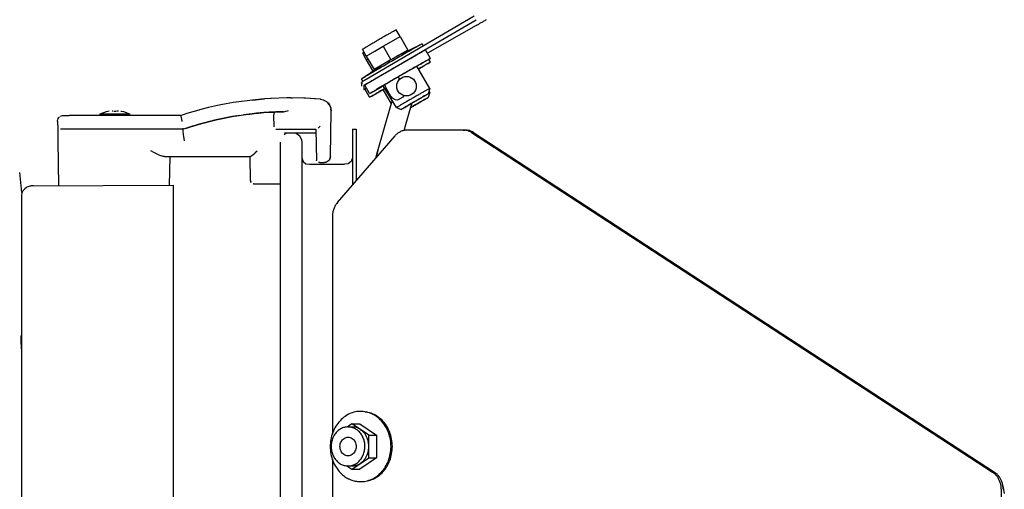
# Model space of a CAD drawing. Header units: millimetres. Extents: x -244 to 510, y -260 to 538.
# Tile 16 of 18: x 236 to 489, y 112 to 232. Entities that reach past the tile are written whole.
import ezdxf

# ---------------------------------------------------------------- set-up
doc = ezdxf.new("R2010")
doc.units = ezdxf.units.MM

msp = doc.modelspace()

# ---------------------------------------------------------------- linework, layer by layer
at = {"color": 7, "linetype": 'Continuous'}
for p, q in [((352.7, 232.9), (324.57, 216.46)), ((325.07, 215.6), (353.2, 232.03)), ((353.2, 230.54), (340.73, 223.44)), ((331.53, 226.48), (333.69, 227.73)), ((333.69, 227.73), (332.69, 229.45)), ((333.69, 227.73), (335.69, 224.26)), ((327.2, 223.98), (329.36, 225.24)), ((329.36, 225.24), (331.53, 226.48)), ((329.36, 225.24), (331.36, 221.77)), ((334.06, 223.31), (339.33, 225.84)), ((339.33, 225.84), (339.62, 225.26)), ((325.03, 222.73), (324.03, 224.45)), ((324.14, 223.56), (324.44, 223.74)), ((325.03, 221.77), (324.14, 223.56)), ((325.03, 222.73), (327.2, 223.98)), ((325.03, 222.73), (327.03, 219.26)), ((325.03, 222.73), (327.03, 219.26)), ((335.69, 224.26), (331.36, 221.77)), ((334.22, 223.38), (335.69, 224.26)), ((341.49, 222.12), (340.24, 224.29)), ((323.81, 216.88), (328.61, 220.16)), ((325.03, 221.77), (325.43, 222)), ((325.03, 221.77), (326.71, 218.86)), ((325.03, 221.77), (326.71, 218.86)), ((331.36, 221.77), (327.03, 219.26)), ((327.03, 219.26), (328.45, 220.05)), ((341.3, 214.45), (338.03, 220.12)), ((338.47, 220.41), (338.1, 220.16)), ((341.49, 221.16), (341.08, 221.87)), ((333.18, 217.28), (333.31, 217.2)), ((333.31, 217.2), (333.76, 216.87)), ((323.76, 215.89), (323.89, 215.97)), ((323.76, 215.89), (323.89, 215.97)), ((323.89, 215.68), (323.76, 215.89)), ((324.2, 216.18), (323.81, 216.88)), ((323.89, 214.99), (323.95, 216.1)), ((324.39, 215.2), (324.39, 214.12)), ((325.9, 213.12), (324.65, 215.29)), ((324.7, 214.36), (325.06, 214.58)), ((329.35, 215.11), (329.03, 214.9)), ((332.77, 209.52), (329.36, 215.12)), ((329.85, 215.19), (329.81, 215.32)), ((330.03, 214.69), (329.85, 215.19)), ((330.35, 214.08), (330.03, 214.69)), ((325.9, 212.16), (324.7, 214.36)), ((328.86, 213.9), (329.88, 214.47)), ((329.34, 214.16), (329.03, 213.95)), ((331.47, 210.52), (329.36, 214.17)), ((330.9, 213.12), (330.35, 214.08)), ((331.12, 212.77), (330.9, 213.12)), ((331.28, 212.54), (331.12, 212.77)), ((331.44, 212.33), (331.28, 212.54)), ((331.79, 211.96), (331.44, 212.33)), ((334.44, 212.22), (333.04, 211.41)), ((334.69, 212.63), (334.44, 212.22)), ((341.3, 213.49), (340.93, 212.13)), ((341.3, 214.45), (340.94, 213.08)), ((341.3, 213.49), (341.13, 213.79)), ((286.11, 209.86), (284.62, 209.52)), ((286.11, 209.86), (284.62, 209.52)), ((286.91, 210.04), (286.11, 209.86)), ((286.91, 210.04), (286.11, 209.86)), ((287.77, 210.22), (286.91, 210.04)), ((287.77, 210.22), (286.91, 210.04)), ((289.14, 210.48), (287.77, 210.22)), ((289.14, 210.48), (287.77, 210.22)), ((290.98, 210.8), (289.14, 210.48)), ((290.98, 210.8), (289.14, 210.48)), ((291.71, 210.92), (290.98, 210.8)), ((291.71, 210.92), (290.98, 210.8)), ((295.84, 211.47), (291.71, 210.92)), ((295.84, 211.47), (291.71, 210.92)), ((295.84, 211.47), (298.17, 211.69)), ((295.84, 211.47), (298.17, 211.69)), ((296.64, 211.55), (295.84, 211.47)), ((296.64, 211.55), (295.84, 211.47)), ((298.17, 211.69), (296.64, 211.55)), ((298.17, 211.69), (296.64, 211.55)), ((298.94, 211.75), (298.17, 211.69)), ((298.17, 211.69), (298.94, 211.75)), ((298.94, 211.75), (298.17, 211.69)), ((298.17, 211.69), (298.94, 211.75)), ((300.48, 211.85), (298.94, 211.75)), ((300.48, 211.85), (298.94, 211.75)), ((300.69, 211.87), (300.48, 211.85)), ((300.69, 211.87), (300.48, 211.85)), ((304.69, 211.99), (300.69, 211.87)), ((304.69, 211.99), (300.69, 211.87)), ((305.6, 212), (304.69, 211.99)), ((305.6, 212), (304.69, 211.99)), ((309.03, 211.93), (305.6, 212)), ((305.6, 212), (306.09, 212)), ((309.03, 211.93), (305.6, 212)), ((305.6, 212), (306.09, 212)), ((309.42, 211.92), (309.03, 211.93)), ((309.42, 211.92), (309.03, 211.93)), ((313.3, 211.67), (309.42, 211.92)), ((310.63, 211.86), (309.42, 211.92)), ((313.3, 211.67), (309.42, 211.92)), ((310.63, 211.86), (309.42, 211.92)), ((311.78, 211.79), (310.63, 211.86)), ((311.78, 211.79), (310.63, 211.86)), ((313.3, 211.67), (311.78, 211.79)), ((313.3, 211.67), (311.78, 211.79)), ((313.3, 211.67), (313.65, 211.62)), ((313.45, 211.6), (313.3, 211.67)), ((313.3, 211.67), (313.65, 211.62)), ((313.45, 211.6), (313.3, 211.67)), ((313.65, 211.62), (314.1, 211.49)), ((313.65, 211.62), (314.1, 211.49)), ((314.1, 211.49), (314.35, 211.38)), ((314.1, 211.49), (314.35, 211.38)), ((314.1, 211.49), (314.35, 211.38)), ((314.1, 211.49), (314.35, 211.38)), ((314.35, 211.38), (314.82, 211.09)), ((314.35, 211.38), (314.82, 211.09)), ((314.35, 211.38), (314.82, 211.09)), ((314.35, 211.38), (314.82, 211.09)), ((314.82, 211.09), (315.09, 210.87)), ((315.09, 210.87), (314.82, 211.09)), ((314.82, 211.09), (315.09, 210.87)), ((315.09, 210.87), (314.82, 211.09)), ((315.09, 210.87), (315.24, 210.72)), ((315.58, 210.27), (315.09, 210.87)), ((315.09, 210.87), (315.24, 210.72)), ((315.58, 210.27), (315.09, 210.87)), ((315.24, 210.72), (315.58, 210.27)), ((315.35, 210.57), (315.24, 210.72)), ((315.24, 210.72), (315.58, 210.27)), ((315.35, 210.57), (315.24, 210.72)), ((315.58, 210.27), (315.84, 209.76)), ((315.93, 209.49), (315.58, 210.27)), ((315.58, 210.27), (315.84, 209.76)), ((315.93, 209.49), (315.58, 210.27)), ((315.84, 209.76), (315.93, 209.49)), ((315.84, 209.76), (315.93, 209.49)), ((327.94, 198.22), (331.35, 210.1)), ((327.94, 198.21), (331.35, 210.09)), ((331.35, 210.1), (331.65, 211.16)), ((331.35, 210.09), (331.65, 211.16)), ((332.01, 211.78), (331.79, 211.96)), ((332.17, 211.67), (332.01, 211.78)), ((332.56, 211.48), (332.17, 211.67)), ((333.04, 211.41), (332.56, 211.48)), ((332.77, 209.52), (334.01, 209.08)), ((336.7, 210.62), (336.15, 208.71)), ((336.38, 209.51), (336.85, 209.78)), ((336.55, 209.58), (336.38, 209.51)), ((246.23, 206.96), (246.42, 207.15)), ((246.23, 206.96), (246.42, 207.15)), ((246.63, 207.3), (246.87, 207.41)), ((246.63, 207.3), (246.87, 207.41)), ((246.87, 207.41), (247.12, 207.48)), ((246.87, 207.41), (247.12, 207.48)), ((247.12, 207.48), (247.38, 207.5)), ((247.12, 207.48), (247.38, 207.5)), ((247.38, 207.5), (248.86, 207.5)), ((247.38, 207.5), (248.86, 207.5)), ((277.5, 207.5), (248.86, 207.5)), ((277.5, 207.5), (248.86, 207.5)), ((256.85, 207.91), (258.41, 208.55)), ((256.85, 207.91), (258.41, 208.55)), ((256.85, 207.91), (258.63, 207.91)), ((256.85, 207.5), (256.85, 207.91)), ((256.85, 207.91), (258.63, 207.91)), ((256.85, 207.5), (256.85, 207.91)), ((258.41, 208.55), (259.13, 208.72)), ((258.41, 208.55), (259.13, 208.72)), ((258.63, 207.91), (264.35, 207.91)), ((258.63, 207.91), (264.35, 207.91)), ((259.87, 208.72), (260.02, 208.71)), ((259.87, 208.72), (260.02, 208.71)), ((260.31, 208.61), (260.45, 208.61)), ((260.31, 208.61), (260.45, 208.61)), ((260.45, 208.61), (260.6, 208.61)), ((260.45, 208.61), (260.6, 208.61)), ((260.6, 208.61), (260.89, 208.61)), ((260.6, 208.61), (260.89, 208.61)), ((261.1, 208.71), (261.29, 208.72)), ((261.1, 208.71), (261.29, 208.72)), ((261.29, 208.72), (261.55, 208.71)), ((261.29, 208.72), (261.55, 208.71)), ((262.15, 208.61), (262.31, 208.61)), ((262.15, 208.61), (262.77, 208.55)), ((262.15, 208.61), (262.31, 208.61)), ((262.15, 208.61), (262.77, 208.55)), ((262.77, 208.55), (264.35, 207.91)), ((262.77, 208.55), (264.35, 207.91)), ((264.35, 207.91), (264.35, 207.5)), ((264.35, 207.91), (264.35, 207.5)), ((278.09, 207.69), (277.5, 207.5)), ((278.09, 207.69), (277.5, 207.5)), ((278.09, 207.69), (277.5, 207.5)), ((278.09, 207.69), (277.5, 207.5)), ((277.5, 207.5), (277.53, 207.3)), ((277.5, 207.5), (277.53, 207.3)), ((277.53, 207.3), (277.65, 206.54)), ((277.53, 207.3), (277.65, 206.54)), ((279.06, 208), (278.09, 207.69)), ((279.06, 208), (278.09, 207.69)), ((282.08, 208.87), (279.06, 208)), ((282.08, 208.87), (279.06, 208)), ((282.29, 208.93), (282.08, 208.87)), ((282.29, 208.93), (282.08, 208.87)), ((284.62, 209.52), (282.29, 208.93)), ((284.62, 209.52), (282.29, 208.93)), ((288.61, 206.81), (290.2, 207.12)), ((290.2, 207.12), (288.61, 206.81)), ((288.61, 206.81), (290.2, 207.12)), ((290.2, 207.12), (288.61, 206.81)), ((292.6, 207.51), (290.01, 207.08)), ((292.6, 207.51), (290.01, 207.08)), ((291.87, 207.4), (290.2, 207.12)), ((291.87, 207.4), (290.2, 207.12)), ((290.2, 207.12), (291.2, 207.29)), ((290.2, 207.12), (291.2, 207.29)), ((291.2, 207.29), (291.87, 207.4)), ((291.2, 207.29), (291.87, 207.4)), ((291.87, 207.4), (293.53, 207.65)), ((291.87, 207.4), (293.53, 207.65)), ((295.77, 207.94), (293.53, 207.65)), ((295.77, 207.94), (293.53, 207.65)), ((293.53, 207.65), (295, 207.85)), ((293.53, 207.65), (295, 207.85)), ((295, 207.85), (295.2, 207.87)), ((295, 207.85), (295.2, 207.87)), ((295.2, 207.87), (295.77, 207.94)), ((295.2, 207.87), (295.77, 207.94)), ((295.77, 207.94), (296.86, 208.06)), ((296.86, 208.06), (295.77, 207.94)), ((295.77, 207.94), (296.86, 208.06)), ((296.86, 208.06), (295.77, 207.94)), ((297.26, 208.1), (296.47, 208.01)), ((297.26, 208.1), (296.47, 208.01)), ((298.79, 208.23), (296.86, 208.06)), ((298.79, 208.23), (296.86, 208.06)), ((296.86, 208.06), (297.42, 208.11)), ((296.86, 208.06), (297.42, 208.11)), ((299.02, 208.25), (297.26, 208.1)), ((299.02, 208.25), (297.26, 208.1)), ((297.42, 208.11), (298.79, 208.23)), ((297.42, 208.11), (298.79, 208.23)), ((298.79, 208.23), (300.17, 208.33)), ((300.17, 208.33), (298.79, 208.23)), ((298.79, 208.23), (300.17, 208.33)), ((300.17, 208.33), (298.79, 208.23)), ((302.06, 208.43), (299.81, 208.3)), ((302.06, 208.43), (299.81, 208.3)), ((300.17, 208.33), (301.3, 208.39)), ((301.3, 208.39), (300.17, 208.33)), ((300.17, 208.33), (301.3, 208.39)), ((301.3, 208.39), (300.17, 208.33)), ((301.31, 207.93), (301.26, 207.54)), ((301.31, 207.93), (301.26, 207.54)), ((301.26, 207.54), (301.26, 207.39)), ((301.26, 207.54), (301.26, 207.39)), ((301.26, 207.39), (301.3, 204.79)), ((301.26, 207.39), (301.3, 204.79)), ((301.3, 208.39), (301.82, 208.42)), ((301.82, 208.42), (301.3, 208.39)), ((301.3, 208.39), (301.82, 208.42)), ((301.82, 208.42), (301.3, 208.39)), ((301.53, 208.27), (301.31, 207.93)), ((301.53, 208.27), (301.31, 207.93)), ((301.68, 208.35), (301.53, 208.27)), ((301.68, 208.35), (301.53, 208.27)), ((301.82, 208.42), (301.68, 208.35)), ((301.82, 208.42), (301.68, 208.35)), ((301.82, 208.42), (303.46, 208.47)), ((303.46, 208.47), (301.82, 208.42)), ((301.82, 208.42), (303.46, 208.47)), ((303.46, 208.47), (301.82, 208.42)), ((302.06, 208.43), (301.82, 208.42)), ((302.06, 208.43), (301.82, 208.42)), ((303.46, 208.47), (303.83, 208.48)), ((303.83, 208.48), (303.46, 208.47)), ((303.46, 208.47), (303.83, 208.48)), ((303.83, 208.48), (303.46, 208.47)), ((303.83, 208.48), (304.14, 208.52)), ((303.83, 208.48), (304.14, 208.52)), ((304.14, 208.52), (304.43, 208.58)), ((304.14, 208.52), (304.43, 208.58)), ((304.43, 208.58), (304.81, 208.69)), ((304.43, 208.58), (304.81, 208.69)), ((304.81, 208.69), (305.13, 208.79)), ((304.81, 208.69), (305.13, 208.79)), ((315.84, 196.97), (316.04, 208.68)), ((315.84, 196.97), (316.04, 208.68)), ((315.93, 209.49), (315.97, 209.24)), ((315.93, 209.49), (315.97, 209.24)), ((315.97, 209.24), (315.99, 209.09)), ((315.99, 209.09), (315.97, 209.24)), ((316.01, 208.93), (315.97, 209.24)), ((315.97, 209.24), (315.99, 209.09)), ((315.99, 209.09), (315.97, 209.24)), ((316.01, 208.93), (315.97, 209.24)), ((315.99, 209.09), (316.04, 208.68)), ((316.04, 208.68), (315.99, 209.09)), ((315.99, 209.09), (316.04, 208.68)), ((316.04, 208.68), (315.99, 209.09)), ((336.15, 208.71), (335.13, 205.15)), ((245.88, 205.97), (245.91, 206.26)), ((245.88, 205.97), (245.91, 206.26)), ((245.88, 205.97), (245.92, 203.96)), ((245.88, 205.97), (245.92, 203.96)), ((245.91, 206.26), (245.94, 206.41)), ((245.91, 206.26), (245.94, 206.41)), ((245.94, 206.41), (246.08, 206.75)), ((245.94, 206.41), (246.08, 206.75)), ((246.08, 206.75), (246.23, 206.96)), ((246.08, 206.75), (246.23, 206.96)), ((277.65, 206.54), (277.74, 205.97)), ((277.65, 206.54), (277.74, 205.97)), ((278.66, 204.2), (279.98, 204.62)), ((279.98, 204.62), (278.66, 204.2)), ((279.98, 204.62), (278.66, 204.2)), ((278.66, 204.2), (279.98, 204.62)), ((279.98, 204.62), (278.66, 204.2)), ((279.98, 204.62), (278.66, 204.2)), ((279.98, 204.62), (281.14, 204.97)), ((281.14, 204.97), (279.98, 204.62)), ((279.98, 204.62), (281.14, 204.97)), ((281.14, 204.97), (279.98, 204.62)), ((280.42, 204.75), (279.98, 204.62)), ((280.42, 204.75), (279.98, 204.62)), ((282.52, 205.36), (280.56, 204.8)), ((282.52, 205.36), (280.56, 204.8)), ((281.14, 204.97), (281.92, 205.2)), ((281.92, 205.2), (281.14, 204.97)), ((281.14, 204.97), (281.92, 205.2)), ((281.92, 205.2), (281.14, 204.97)), ((281.92, 205.2), (283.57, 205.65)), ((283.57, 205.65), (281.92, 205.2)), ((281.92, 205.2), (283.57, 205.65)), ((283.57, 205.65), (281.92, 205.2)), ((286.13, 206.28), (283.57, 205.65)), ((286.13, 206.28), (283.57, 205.65)), ((283.57, 205.65), (285.22, 206.06)), ((285.22, 206.06), (283.57, 205.65)), ((283.57, 205.65), (285.22, 206.06)), ((285.22, 206.06), (283.57, 205.65)), ((285.22, 206.06), (286.88, 206.45)), ((286.88, 206.45), (285.22, 206.06)), ((285.22, 206.06), (286.88, 206.45)), ((286.88, 206.45), (285.22, 206.06)), ((288.61, 206.81), (286.67, 206.4)), ((288.61, 206.81), (286.67, 206.4)), ((286.88, 206.45), (287.41, 206.57)), ((287.41, 206.57), (286.88, 206.45)), ((286.88, 206.45), (287.41, 206.57)), ((287.41, 206.57), (286.88, 206.45)), ((287.41, 206.57), (288.61, 206.81)), ((288.61, 206.81), (287.41, 206.57)), ((287.41, 206.57), (288.61, 206.81)), ((288.61, 206.81), (287.41, 206.57)), ((301.3, 204.79), (301.34, 204.57)), ((301.3, 204.79), (301.34, 204.57)), ((312.86, 204.43), (313.21, 204.79)), ((312.86, 204.43), (313.21, 204.79)), ((335.13, 205.15), (334.68, 203.57)), ((245.94, 204.11), (245.92, 203.96)), ((245.94, 204.11), (245.92, 203.96)), ((245.92, 203.96), (245.97, 201.05)), ((245.92, 203.96), (245.97, 201.05)), ((248.91, 204), (246.63, 204)), ((248.91, 204), (246.63, 204)), ((278.06, 204), (248.91, 204)), ((278.06, 204), (248.91, 204)), ((278.01, 204.29), (278.04, 204.13)), ((278.01, 204.29), (278.04, 204.13)), ((278.04, 204.13), (278.06, 204)), ((278.04, 204.13), (278.06, 204)), ((278.66, 204.2), (278.06, 204)), ((278.66, 204.2), (278.06, 204)), ((278.66, 204.2), (278.06, 204)), ((278.66, 204.2), (278.06, 204)), ((278.06, 203.78), (278.06, 204)), ((278.06, 203.78), (278.06, 204)), ((278.09, 203.49), (278.06, 203.78)), ((278.09, 203.49), (278.06, 203.78)), ((278.2, 202.67), (278.09, 203.49)), ((278.2, 202.67), (278.09, 203.49)), ((278.28, 202.14), (278.2, 202.67)), ((278.28, 202.14), (278.2, 202.67)), ((278.45, 201.05), (278.28, 202.14)), ((278.45, 201.05), (278.28, 202.14)), ((301.89, 204.03), (302.1, 204)), ((301.89, 204.03), (302.1, 204)), ((302.1, 204), (304.97, 204)), ((302.1, 204), (304.97, 204)), ((303.97, 202.65), (304.41, 203)), ((312.13, 203), (304.07, 203)), ((312.13, 203), (304.07, 203)), ((304.97, 204), (312.12, 204)), ((304.97, 204), (312.12, 204)), ((307.05, 203), (307.49, 202.65)), ((307.49, 202.65), (307.88, 202.34)), ((307.88, 202.34), (308.41, 201.24)), ((312.12, 204), (312.26, 195.99)), ((312.12, 204), (312.26, 195.99)), ((312.67, 204.28), (312.86, 204.43)), ((312.67, 204.28), (312.86, 204.43)), ((317.63, 185.18), (332.41, 202.28)), ((321.48, 204), (322.48, 204)), ((321.48, 204), (321.48, 194.39)), ((322.48, 204), (322.48, 194.39)), ((349.86, 203.78), (335.47, 203.75)), ((349.86, 203.78), (350.36, 203.78)), ((351.99, 203.14), (485.63, 116.13)), ((352.49, 203.14), (486.13, 116.12)), ((245.97, 201.05), (246.17, 189.51)), ((245.97, 201.05), (246.17, 189.51)), ((302.98, 200.63), (302.98, 57.34)), ((308.41, 201.24), (308.48, 200.63)), ((308.48, 200.63), (308.48, 57.34)), ((270.7, 197.97), (269.77, 198.47)), ((270.7, 197.97), (269.77, 198.47)), ((271.61, 197.51), (270.7, 197.97)), ((271.61, 197.51), (270.7, 197.97)), ((271.92, 197.37), (271.61, 197.51)), ((271.92, 197.37), (271.61, 197.51)), ((272.34, 197.2), (271.92, 197.37)), ((272.34, 197.2), (271.92, 197.37)), ((272.49, 197.15), (272.34, 197.2)), ((272.49, 197.15), (272.34, 197.2)), ((273, 197.03), (272.49, 197.15)), ((273, 197.03), (272.49, 197.15)), ((273.29, 197), (273, 197.03)), ((273.29, 197), (273, 197.03)), ((273.29, 197), (274.79, 197)), ((273.29, 197), (274.79, 197)), ((274.62, 189.61), (274.79, 197)), ((274.62, 189.61), (274.79, 197)), ((274.79, 197), (275.1, 197)), ((274.79, 197), (275.1, 197)), ((274.79, 197), (275.1, 197)), ((274.79, 197), (275.1, 197)), ((275.1, 197), (295.28, 197)), ((275.1, 197), (295.28, 197)), ((295.35, 190.79), (295.28, 197)), ((295.35, 190.79), (295.28, 197)), ((295.43, 197.05), (295.64, 197.19)), ((295.43, 197.05), (295.64, 197.19)), ((295.64, 197.19), (296.05, 197.52)), ((295.64, 197.19), (296.05, 197.52)), ((296.05, 197.52), (296.44, 197.86)), ((296.05, 197.52), (296.44, 197.86)), ((296.44, 197.86), (296.57, 197.99)), ((296.44, 197.86), (296.57, 197.99)), ((296.57, 197.99), (297.06, 198.47)), ((296.57, 197.99), (297.06, 198.47)), ((308.48, 197), (308.5, 196.63)), ((315.84, 196.97), (315.82, 196.77)), ((315.84, 196.97), (315.82, 196.77)), ((315.84, 196.97), (315.82, 196.77)), ((327.94, 198.22), (327.46, 196.55)), ((327.47, 196.56), (327.94, 198.21)), ((328.03, 198.43), (327.94, 198.21)), ((308.5, 196.63), (308.83, 195.74)), ((308.83, 195.74), (309.55, 195.11)), ((309.55, 195.11), (310.48, 195)), ((310.48, 195), (319.48, 195)), ((312.28, 195.86), (312.26, 195.99)), ((312.28, 195.86), (312.26, 195.99)), ((313.17, 195.5), (312.76, 195.5)), ((313.17, 195.5), (312.76, 195.5)), ((313.17, 195.5), (314.34, 195.5)), ((313.17, 195.5), (314.34, 195.5)), ((314.63, 195.53), (314.34, 195.5)), ((314.34, 195.5), (314.63, 195.53)), ((314.63, 195.53), (314.34, 195.5)), ((314.34, 195.5), (314.63, 195.53)), ((314.91, 195.61), (314.63, 195.53)), ((314.63, 195.53), (314.91, 195.61)), ((314.91, 195.61), (314.63, 195.53)), ((314.63, 195.53), (314.91, 195.61)), ((315.13, 195.72), (314.91, 195.61)), ((315.13, 195.72), (314.91, 195.61)), ((315.31, 195.86), (315.13, 195.72)), ((315.31, 195.86), (315.13, 195.72)), ((315.46, 196.01), (315.31, 195.86)), ((315.46, 196.01), (315.31, 195.86)), ((315.6, 196.18), (315.46, 196.01)), ((315.46, 196.01), (315.6, 196.18)), ((315.6, 196.18), (315.46, 196.01)), ((315.46, 196.01), (315.6, 196.18)), ((315.6, 196.18), (315.77, 196.57)), ((315.6, 196.18), (315.77, 196.57)), ((315.7, 196.37), (315.6, 196.18)), ((315.7, 196.37), (315.6, 196.18)), ((315.82, 196.77), (315.77, 196.57)), ((315.77, 196.57), (315.82, 196.77)), ((315.82, 196.77), (315.77, 196.57)), ((315.77, 196.57), (315.82, 196.77)), ((320.41, 195.11), (319.48, 195)), ((321.13, 195.74), (320.41, 195.11)), ((321.47, 196.63), (321.13, 195.74)), ((321.48, 196.88), (321.47, 196.63)), ((321.48, 194.39), (321.48, 189.63)), ((322.48, 194.39), (322.48, 190.79)), ((236.14, 192.94), (236.6, 187.8)), ((238.75, 189.38), (238.02, 189.11)), ((238.75, 189.38), (238.02, 189.11)), ((238.98, 189.43), (238.75, 189.38)), ((238.98, 189.43), (238.75, 189.38)), ((239.16, 189.46), (238.98, 189.43)), ((239.16, 189.46), (238.98, 189.43)), ((239.59, 189.49), (239.16, 189.46)), ((239.59, 189.49), (239.16, 189.46)), ((239.59, 189.49), (275.6, 189.62)), ((239.59, 189.49), (275.6, 189.62)), ((275.6, 55.97), (275.6, 189.62)), ((275.6, 55.97), (275.6, 189.62)), ((295.35, 190.79), (295.41, 190.5)), ((295.35, 190.79), (295.41, 190.5)), ((295.48, 190.35), (295.41, 190.5)), ((295.41, 190.5), (295.48, 190.35)), ((295.48, 190.35), (295.41, 190.5)), ((295.41, 190.5), (295.48, 190.35)), ((296.15, 190), (296, 190.01)), ((296.15, 190), (296, 190.01)), ((296.15, 190), (303.05, 190)), ((296.15, 190), (303.05, 190)), ((236.76, 187.66), (236.6, 187)), ((236.76, 187.66), (236.6, 187)), ((236.6, 187), (236.6, 51.98)), ((236.6, 187), (236.6, 51.98)), ((237, 188.21), (236.76, 187.66)), ((237, 188.21), (236.76, 187.66)), ((237.46, 188.73), (237, 188.21)), ((237.46, 188.73), (237, 188.21)), ((237.83, 189), (237.46, 188.73)), ((237.83, 189), (237.46, 188.73)), ((238.02, 189.11), (237.83, 189)), ((238.02, 189.11), (237.83, 189)), ((316.36, 181.64), (316.36, 125.9)), ((236.59, 150.89), (236.6, 151.22)), ((236.59, 150.09), (236.59, 150.89)), ((236.6, 147.72), (236.59, 150.09)), ((324.67, 131.64), (325.06, 131.58)), ((321.36, 128.52), (320.12, 127.68)), ((320.39, 127.75), (321.39, 127.74)), ((323.52, 127.08), (321.36, 128.52)), ((321.36, 128.52), (323.36, 128.5)), ((323.36, 128.5), (327.69, 125.63)), ((325.69, 125.64), (323.52, 127.08)), ((325.69, 125.64), (327.69, 125.63)), ((325.69, 122.75), (325.69, 125.64)), ((327.69, 125.63), (327.69, 119.85)), ((325.69, 119.87), (325.69, 122.75)), ((316.36, 119.53), (316.36, -55.1)), ((327.69, 119.85), (323.36, 116.96)), ((323.52, 118.42), (325.69, 119.87)), ((325.69, 119.87), (327.69, 119.85)), ((320.09, 117.81), (321.36, 116.97)), ((321.33, 117.74), (320.33, 117.75)), ((321.36, 116.97), (323.52, 118.42)), ((321.36, 116.97), (323.36, 116.96)), ((324.55, 113.8), (324.94, 113.86)), ((487.83, 111.78), (487.83, -46.6)), ((488.15, 112.85), (488.28, 112.63)), ((488.28, 112.63), (488.62, 110.71))]:
    msp.add_line(p, q, dxfattribs=at)
msp.add_circle((335.35, 215), 2.5, dxfattribs=at)
for points in [[(353.2, 230.54), (353.71, 230.84), (354.35, 231.2), (355.08, 231.62), (355.87, 232.08)], [(332.69, 229.45), (332.58, 229.39), (332.26, 229.2), (331.74, 228.91), (331.05, 228.52), (330.23, 228.04), (329.32, 227.52), (328.35, 226.96), (327.39, 226.4), (326.48, 225.87), (325.66, 225.4), (324.97, 225), (324.46, 224.7), (324.14, 224.51), (324.03, 224.45)], [(339.33, 225.84), (338.94, 225.62), (338.45, 225.35), (337.51, 224.81), (336.28, 224.1), (334.83, 223.27), (333.22, 222.34), (331.53, 221.37), (329.85, 220.39), (328.24, 219.46), (326.79, 218.62), (325.57, 217.91), (324.63, 217.36), (324.02, 217.01), (323.81, 216.88)], [(340.24, 224.29), (340.09, 224.2), (339.64, 223.95), (338.92, 223.54), (337.95, 222.99), (336.76, 222.31), (335.42, 221.53), (333.95, 220.69), (332.43, 219.81), (330.91, 218.93), (329.45, 218.09), (328.1, 217.31), (326.92, 216.62), (325.96, 216.06), (325.24, 215.64), (324.8, 215.38), (324.65, 215.29)], [(334.06, 223.31), (333.95, 223.25), (333.65, 223.08), (333.21, 222.83), (332.65, 222.51), (332.01, 222.14), (331.32, 221.74), (330.63, 221.34), (329.99, 220.97), (329.43, 220.64), (328.99, 220.39), (328.71, 220.22), (328.61, 220.16)], [(341.49, 222.12), (341.34, 222.04), (340.89, 221.79), (340.17, 221.38), (339.2, 220.82), (338.01, 220.14), (336.66, 219.37), (335.2, 218.52), (333.68, 217.65), (332.16, 216.77), (330.7, 215.92), (329.35, 215.14), (328.17, 214.46), (327.21, 213.88), (326.49, 213.46), (326.05, 213.21), (325.9, 213.12)], [(338.1, 220.16), (338.07, 220.15), (337.85, 220.04), (337.38, 219.76), (336.72, 219.38), (335.95, 218.95), (335.05, 218.43), (334.05, 217.85), (333.06, 217.27), (332.1, 216.72), (331.23, 216.21), (330.47, 215.77), (329.88, 215.43), (329.49, 215.2), (329.35, 215.11)], [(341.49, 221.16), (341.45, 221.14), (341.18, 220.99), (340.66, 220.71), (340.03, 220.35), (339.26, 219.9), (338.35, 219.38)], [(338.47, 220.41), (339.38, 220.89), (340.09, 221.31), (340.69, 221.66), (341.2, 221.95), (341.45, 222.1), (341.49, 222.12)], [(338.52, 219.43), (339.33, 219.92), (340.03, 220.35), (340.66, 220.71), (341.18, 220.99), (341.45, 221.14), (341.49, 221.16)], [(324.57, 216.46), (324.28, 216.29), (324.06, 216.17), (323.96, 216.11), (323.95, 216.1)], [(325.07, 215.6), (324.77, 215.42), (324.54, 215.28), (324.41, 215.21), (324.39, 215.2)], [(325.9, 213.12), (325.94, 213.14), (326.21, 213.29), (326.72, 213.58), (327.35, 213.94), (328.13, 214.38), (329.03, 214.9)], [(324.39, 214.12), (324.56, 214.21), (324.72, 214.3)], [(325.9, 212.16), (325.94, 212.19), (326.21, 212.34), (326.72, 212.62), (327.35, 212.98), (328.13, 213.43), (329.03, 213.95)], [(328.86, 213.9), (328.05, 213.41), (327.35, 212.98), (326.72, 212.62), (326.21, 212.34), (325.94, 212.19), (325.9, 212.16)], [(329.88, 214.47), (329.49, 214.24), (329.34, 214.16)], [(340.48, 213.98), (339.87, 213.64), (339.14, 213.22), (338.31, 212.74), (337.43, 212.23), (336.52, 211.7), (335.63, 211.19), (334.8, 210.71), (334.07, 210.29), (333.46, 209.93), (333.01, 209.67), (332.8, 209.54), (332.77, 209.52)], [(340.94, 213.08), (340.9, 213.06), (340.65, 212.92), (340.19, 212.66), (339.63, 212.34), (338.97, 211.96), (338.24, 211.54), (337.47, 211.09), (336.69, 210.65), (335.95, 210.22), (335.25, 209.8), (334.68, 209.46), (334.26, 209.22), (334.04, 209.1), (334.01, 209.08)], [(336.39, 210.44), (337.19, 210.91), (338.01, 211.37), (338.8, 211.83), (339.55, 212.28), (340.17, 212.65), (340.59, 212.88), (340.84, 213.03), (340.94, 213.08)], [(336.55, 209.58), (337.33, 210.03), (338.13, 210.49), (338.92, 210.96), (339.57, 211.35), (340.14, 211.68), (340.67, 211.97), (340.9, 212.11), (340.93, 212.13)], [(340.93, 212.13), (340.91, 212.11), (340.76, 212.03), (340.49, 211.87), (340.14, 211.68), (339.73, 211.44), (339.24, 211.16)], [(341.3, 214.45), (341.28, 214.43), (341.13, 214.35), (340.84, 214.19), (340.48, 213.98)], [(341.3, 213.49), (341.27, 213.48), (341.09, 213.37)], [(334.01, 209.08), (334.04, 209.1), (334.26, 209.22), (334.67, 209.45), (335.15, 209.73), (335.74, 210.07), (336.39, 210.44)], [(339.24, 211.16), (338.68, 210.84), (338.05, 210.46), (337.43, 210.11), (336.85, 209.78)], [(335.47, 203.75), (334.63, 203.65), (333.82, 203.37), (333.07, 202.9), (332.41, 202.28)], [(351.99, 203.14), (351.49, 203.42), (350.96, 203.62), (350.46, 203.74), (349.86, 203.78)], [(352.49, 203.14), (351.99, 203.41), (351.46, 203.62), (350.87, 203.72), (350.36, 203.78)], [(317.63, 185.18), (317.09, 184.42), (316.69, 183.55), (316.44, 182.61), (316.36, 181.64)], [(324.67, 131.64), (323.05, 131.71), (321.46, 131.38), (319.96, 130.69), (318.61, 129.65), (317.48, 128.31), (316.61, 126.73), (316.04, 124.98), (315.8, 123.13), (315.89, 121.27), (316.31, 119.46), (317.05, 117.8), (318.07, 116.35)], [(324.55, 113.8), (326.11, 114.22), (327.56, 115), (328.84, 116.1), (329.91, 117.48), (330.7, 119.09), (331.2, 120.84), (331.38, 122.68), (331.22, 124.51), (330.75, 126.28), (329.98, 127.89), (328.93, 129.28), (327.66, 130.4), (326.22, 131.2), (324.67, 131.64)], [(331.46, 120.43), (331.71, 122.29), (331.62, 124.18), (331.19, 126), (330.44, 127.67), (329.4, 129.12), (328.11, 130.29), (326.65, 131.12), (325.06, 131.58)], [(320.39, 127.75), (319.42, 127.63), (318.5, 127.26), (317.67, 126.66), (316.98, 125.87), (316.46, 124.92), (316.14, 123.85)], [(320.33, 117.75), (321.29, 117.87), (322.21, 118.23), (323.03, 118.82), (323.72, 119.61), (324.25, 120.55), (324.57, 121.61), (324.69, 122.72), (324.59, 123.83), (324.27, 124.89), (323.77, 125.84), (323.08, 126.64), (322.27, 127.24), (321.36, 127.62), (320.39, 127.75)], [(323.52, 127.08), (323.02, 127.36), (322.5, 127.57), (321.95, 127.7), (321.39, 127.74)], [(325.69, 122.75), (325.62, 123.62), (325.43, 124.46), (325.11, 125.25), (324.68, 125.96), (324.14, 126.58), (323.52, 127.08)], [(316.14, 123.85), (316.03, 122.74), (316.14, 121.64), (316.45, 120.58), (316.96, 119.64), (317.64, 118.85), (318.46, 118.25), (319.37, 117.88), (320.33, 117.75)], [(320.38, 125.14), (319.84, 125.06), (319.34, 124.82), (318.91, 124.45), (318.58, 123.95), (318.37, 123.38), (318.29, 122.76), (318.36, 122.15), (318.56, 121.57), (318.89, 121.07), (319.31, 120.69), (319.81, 120.45), (320.34, 120.36), (320.88, 120.44), (321.38, 120.68), (321.81, 121.05), (322.14, 121.54), (322.35, 122.12), (322.43, 122.74), (322.36, 123.35), (322.16, 123.93), (321.83, 124.43), (321.41, 124.81), (320.91, 125.05), (320.38, 125.14)], [(323.52, 118.42), (324.14, 118.92), (324.68, 119.54), (325.11, 120.25), (325.43, 121.04), (325.62, 121.88), (325.69, 122.75)], [(324.94, 113.86), (326.43, 114.25), (327.82, 114.97), (329.07, 116), (330.11, 117.28), (330.92, 118.78), (331.46, 120.43)], [(318.07, 116.35), (318.97, 115.47), (319.97, 114.75), (321.05, 114.21), (322.2, 113.87), (323.37, 113.73), (324.55, 113.8)], [(321.33, 117.74), (321.9, 117.78), (322.46, 117.91), (323.01, 118.12), (323.52, 118.42)], [(487.83, 111.78), (487.77, 112.66), (487.57, 113.5), (487.24, 114.3), (486.8, 115.02), (486.26, 115.63), (485.63, 116.13)], [(488.33, 111.78), (488.27, 112.65), (488.07, 113.5), (487.74, 114.3), (487.3, 115.01), (486.76, 115.63), (486.13, 116.12)]]:
    msp.add_spline(points, degree=3, dxfattribs=at)

doc.saveas('drawing.dxf')
